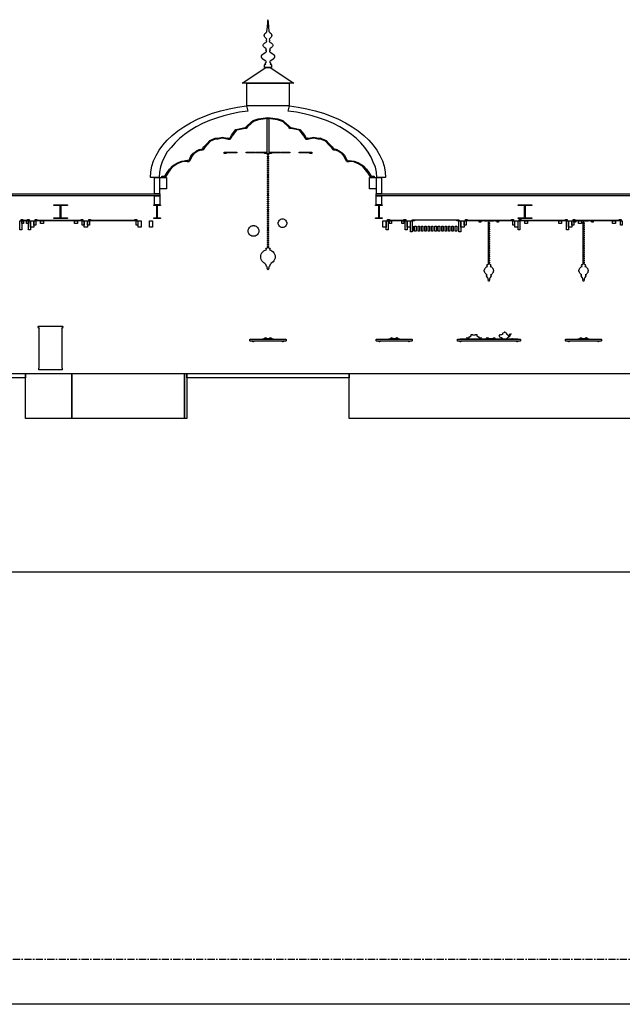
# Model space of a CAD drawing. Header units: millimetres. Extents: x -2320 to 44673, y -183000 to 30400.
# Tile 16 of 33: x 12858 to 26225, y -48000 to -26149. Entities that reach past the tile are written whole.
import ezdxf

# ---------------------------------------------------------------- set-up
doc = ezdxf.new("R2010")
doc.units = ezdxf.units.MM
doc.header["$LTSCALE"] = 50
doc.linetypes.add('CENTER', pattern=[5.08, 3.175, -0.635, 0.635, -0.635])
for name, color, linetype in [('A-BLDG', 8, 'Continuous'), ('A-SECT', 7, 'Continuous'), ('S-GRID', 8, 'CENTER')]:
    doc.layers.add(name, color=color, linetype=linetype)

msp = doc.modelspace()

# ---------------------------------------------------------------- linework, layer by layer
at = {"layer": 'A-BLDG'}
msp.add_lwpolyline([(30400, -48000), (0, -48000), (0, -38400), (30400, -38400)], close=True, dxfattribs=at)
at = {"layer": 'A-SECT'}
for points in [[(18366, -26148.7), (18372, -26208.7), (18378, -26308.7), (18388, -26408.7), (18391, -26418.7), (18414, -26438.7), (18433.4, -26458.7), (18446.4, -26478.7), (18451, -26498.7), (18446.4, -26518.7), (18433.4, -26538.7), (18414, -26558.7), (18391, -26578.7), (18406, -26598.7), (18391, -26618.7), (18396, -26638.7), (18416.7, -26652.1), (18436, -26665.4), (18452.6, -26678.7), (18465.3, -26692.1), (18473.3, -26705.4), (18476, -26718.7), (18473.3, -26732.1), (18465.3, -26745.4), (18452.6, -26758.7), (18436, -26772.1), (18416.7, -26785.4), (18396, -26798.7), (18411, -26818.7), (18396, -26838.7), (18401, -26858.7), (18429.5, -26877.1), (18456, -26895.4), (18478.8, -26913.7), (18496.3, -26932.1), (18507.3, -26950.4), (18511, -26968.7), (18507.3, -26987.1), (18496.3, -27005.4), (18478.8, -27023.7), (18456, -27042.1), (18429.5, -27060.4), (18401, -27078.7), (18406, -27088.7), (18426, -27108.7), (18416, -27128.7), (18441, -27148.7), (18441, -27208.7), (18366, -27208.7), (18291, -27208.7), (18291, -27148.7), (18316, -27128.7), (18306, -27108.7), (18326, -27088.7), (18331, -27078.7), (18302.5, -27060.4), (18276, -27042.1), (18253.2, -27023.7), (18235.7, -27005.4), (18224.7, -26987.1), (18221, -26968.7), (18224.7, -26950.4), (18235.7, -26932.1), (18253.2, -26913.7), (18276, -26895.4), (18302.5, -26877.1), (18331, -26858.7), (18336, -26838.7), (18321, -26818.7), (18336, -26798.7), (18315.3, -26785.4), (18296, -26772.1), (18279.4, -26758.7), (18266.7, -26745.4), (18258.7, -26732.1), (18256, -26718.7), (18258.7, -26705.4), (18266.7, -26692.1), (18279.4, -26678.7), (18296, -26665.4), (18315.3, -26652.1), (18336, -26638.7), (18341, -26618.7), (18326, -26598.7), (18341, -26578.7), (18318, -26558.7), (18298.6, -26538.7), (18285.6, -26518.7), (18281, -26498.7), (18285.6, -26478.7), (18298.6, -26458.7), (18318, -26438.7), (18341, -26418.7), (18344, -26408.7), (18354, -26308.7), (18360, -26208.7)], [(18416, -27208.7), (18938.5, -27558.7), (17793.5, -27558.7), (18316, -27208.7)], [(18838.5, -27558.7), (18838.5, -28058.7), (17893.5, -28058.7), (17893.5, -27558.7)], [(15757.8, -29650), (15765.6, -29525.7), (15789, -29402.2), (15827.8, -29280.1), (15881.9, -29160.2), (15950.7, -29043.2), (16034, -28929.7), (16131.1, -28820.6), (16241.6, -28716.3), (16364.6, -28617.4), (16499.3, -28524.7), (16645, -28438.6), (16800.8, -28359.7), (16965.5, -28288.4), (17138.3, -28225), (17317.9, -28170.1), (17503.3, -28123.9), (17693.2, -28086.7), (17886.3, -28058.7), (17916, -28176.6), (17736.5, -28202.5), (17560.7, -28237), (17389.6, -28279.7), (17224.3, -28330.6), (17065.7, -28389.2), (16914.8, -28455.3), (16772.4, -28528.4), (16639.5, -28608.1), (16516.7, -28693.9), (16404.8, -28785.4), (16304.4, -28882), (16216.2, -28983.1), (16130.3, -29082.2), (16067.9, -29190.5), (16018.4, -29302.7), (15982.8, -29417), (15961.3, -29532.7), (15954, -29649.3)], [(20770.7, -29532.7), (20749.5, -29418.4), (20702.6, -29307.5), (20653.7, -29196.5), (20591.3, -29088.1), (20515.8, -28983.1), (20427.6, -28882), (20327.2, -28785.4), (20215.3, -28693.9), (20092.5, -28608.1), (19959.6, -28528.4), (19817.2, -28455.3), (19666.3, -28389.2), (19507.7, -28330.6), (19342.4, -28279.7), (19171.3, -28237), (18995.5, -28202.5), (18816, -28176.6), (18845.7, -28058.7), (19038.8, -28086.7), (19228.7, -28123.9), (19414.1, -28170.1), (19593.7, -28225), (19766.5, -28288.4), (19931.2, -28359.7), (20087, -28438.6), (20232.7, -28524.7), (20367.4, -28617.4), (20490.4, -28716.3), (20600.9, -28820.6), (20698, -28929.7), (20781.3, -29043.2), (20850.1, -29160.2), (20904.2, -29280.1), (20943, -29402.2), (20966.4, -29525.7), (20974.2, -29650), (20778, -29649.3)], [(19264.6, -28778), (19271.9, -28777), (19306.7, -28769.7), (19380.2, -28756.6), (19478.2, -28775.9), (19483.5, -28776.3), (19500.2, -28776.7), (19512.9, -28775.3), (19520.2, -28777.1), (19529.1, -28773.8), (19531.1, -28774.4), (19657.3, -28830.9), (19722.2, -28902.1), (19787.8, -28972.2), (19810.2, -29001.1), (19823.2, -29018.4), (19833.4, -29023.1), (19834.1, -29023), (19838.5, -29023), (19839.5, -29023), (19839.9, -29023.2), (19841.2, -29023.8), (19842.9, -29024.5), (19853.4, -29020.9), (19853.8, -29021), (19867.7, -29024.3), (19895.6, -29031.1), (19948.1, -29057.7), (20021.8, -29114.1), (20066.2, -29158.6), (20090.1, -29215), (20115.3, -29265.3), (20121, -29278.1), (20126.2, -29281.4), (20133.6, -29280.9), (20135.6, -29280.2), (20151.4, -29282.3), (20167.6, -29270.9), (20275.2, -29286.8), (20358.7, -29317.7), (20371.7, -29322.6), (20484.9, -29394.8), (20547.8, -29467.6), (20605.7, -29542), (20652.3, -29621.5), (20657.6, -29625.5), (20670.4, -29619.4), (20723.3, -29619.3), (20723.3, -29639.3), (20675.8, -29639.3), (20654.2, -29650), (20636.4, -29634), (20589.2, -29553.6), (20532.6, -29480.6), (20471.6, -29410), (20362.4, -29340.4), (20353.4, -29337), (20270.5, -29306.4), (20175.5, -29294.2), (20158.4, -29303.7), (20138.2, -29301.3), (20129, -29301.3), (20119.7, -29301.3), (20105.2, -29291.7), (20097.6, -29274.7), (20072.1, -29224.2), (20049, -29169.7), (20007.9, -29128.7), (19937.4, -29074.8), (19888.7, -29050.1), (19867.6, -29045.1), (19857.3, -29042.7), (19857.1, -29042.7), (19844.7, -29047.2), (19842.7, -29046.4), (19834.9, -29042.9), (19826.7, -29042.9), (19825.8, -29042.9), (19808.4, -29033.3), (19793.2, -29013.1), (19771.3, -28984.6), (19707.2, -28915.8), (19645.1, -28847.6), (19531.3, -28798.7), (19528.8, -28797.9), (19520.8, -28799.6), (19511.9, -28797.5), (19499.2, -28798.7), (19480.6, -28797.2), (19475.1, -28796.6), (19380, -28778.3), (19310.5, -28790.7), (19274.1, -28797.8), (19265.1, -28799.3), (19252.5, -28799.3), (19246.4, -28797.8), (19241.4, -28802.2), (19238.3, -28804.7), (19232, -28806.1), (19227.6, -28808), (19211.9, -28808), (19210.5, -28808), (19203.7, -28797.8), (19188.6, -28786), (19163.3, -28725.7), (19142.4, -28699.6), (19063.7, -28602.9), (18879, -28565), (18872.4, -28564.3), (18861.8, -28565.8), (18860.3, -28566), (18849, -28560.2), (18839.4, -28553.6), (18832.5, -28546.2), (18829.3, -28544.4), (18819.8, -28528.1), (18707.9, -28424.9), (18685.2, -28405), (18578.8, -28370.9), (18472.4, -28356.3), (18366, -28342.9), (18259.7, -28356.3), (18153.3, -28371), (18047, -28405.2), (18001.4, -28445.2), (17910.6, -28528.8), (17901.1, -28545.1), (17901, -28545.2), (17894.1, -28552.6), (17881.2, -28561.4), (17874.1, -28565), (17868.5, -28564.2), (17861.5, -28563.3), (17857.2, -28563.7), (17712, -28593.4), (17668.2, -28602.9), (17569.9, -28726), (17543.8, -28786), (17528.7, -28797.8), (17521.8, -28808), (17517, -28808), (17504.2, -28808), (17502.2, -28807.2), (17495.3, -28805.7), (17492, -28805), (17490.7, -28805.4), (17490, -28804), (17486.6, -28801.1), (17482.9, -28797.8), (17476.8, -28800.6), (17468.8, -28800.5), (17451.7, -28797.8), (17421.9, -28792), (17352, -28779.6), (17263.9, -28796.7), (17246.3, -28798.7), (17229.9, -28797.8), (17226.7, -28797.5), (17208.3, -28801.9), (17200.1, -28800.1), (17193.5, -28802.2), (17088, -28847.6), (17025.9, -28915.8), (16962.2, -28984.6), (16940.6, -29013.1), (16925.5, -29033.3), (16908.2, -29042.9), (16904.2, -29042.9), (16898.2, -29042.9), (16892.6, -29045.4), (16884.6, -29048.6), (16872.2, -29043.8), (16870.6, -29044), (16843.8, -29050.1), (16794.4, -29074.8), (16767.3, -29095.1), (16723.5, -29128.5), (16682.2, -29169), (16659.2, -29223.7), (16633.7, -29274.7), (16626.2, -29291.7), (16611.7, -29301.3), (16606.2, -29301.3), (16594.3, -29301.3), (16581.9, -29302.8), (16564.8, -29293.2), (16467, -29305.7), (16461.2, -29306.4), (16369.5, -29340.4), (16260.9, -29410), (16199.7, -29480.6), (16143, -29553.6), (16096, -29634), (16078.2, -29649.9), (16056.8, -29639.3), (16009.4, -29639.3), (16009.4, -29619.3), (16062.5, -29619.4), (16074.9, -29625.5), (16080.1, -29621.4), (16126.6, -29542), (16184.5, -29467.6), (16247.6, -29394.8), (16360.4, -29322.5), (16456.3, -29286.9), (16466.4, -29285.4), (16572.4, -29269.7), (16588.6, -29281.4), (16598, -29280.1), (16600.8, -29281.1), (16605.2, -29281.4), (16610.4, -29278.1), (16615.9, -29265.3), (16641.1, -29214.5), (16665, -29157.9), (16709.5, -29113.9), (16754.9, -29079.3), (16783.8, -29057.7), (16837, -29031.1), (16873.2, -29022.4), (16876.2, -29022.1), (16886.5, -29025.9), (16893.1, -29023), (16894.2, -29022.5), (16897.8, -29022.5), (16900.6, -29023.1), (16910.6, -29018.4), (16923.5, -29001.2), (16945.7, -28972.2), (17010.9, -28902.1), (17075.8, -28830.9), (17193.7, -28778.1), (17200.1, -28776), (17209.2, -28779.3), (17224.7, -28775.5), (17230.1, -28776.1), (17244.3, -28777.2), (17260.2, -28776.1), (17351.9, -28757.9), (17425.5, -28771), (17455.8, -28777.3), (17467.8, -28779), (17471.3, -28779), (17485.1, -28772.1), (17497, -28779.6), (17503.8, -28786.1), (17506.2, -28787.3), (17506.3, -28787.3), (17510.9, -28788), (17514.3, -28783.5), (17528.5, -28772.1), (17553.1, -28713.4), (17656, -28584.2), (17691.3, -28576.1), (17857.7, -28539.8), (17862.6, -28539.2), (17867.6, -28539.5), (17872.5, -28543.3), (17874.9, -28541.6), (17876.4, -28540.5), (17883.4, -28534.1), (17885.3, -28526.6), (17892, -28515.8), (17991.7, -28425.2), (18035.2, -28387.5), (18148, -28351.4), (18256.8, -28336.5), (18366, -28322.7), (18475.3, -28336.5), (18584.1, -28351.3), (18697, -28387.3), (18717.1, -28404.7), (18838.4, -28515.1), (18847, -28529.2), (18848, -28532.9), (18855.2, -28539.4), (18858, -28541.8), (18860.1, -28543.7), (18864, -28540.6), (18871.2, -28540.3), (18878.4, -28541.1), (19075.7, -28584.4), (19160.2, -28688.2), (19180, -28713.1), (19203.9, -28772.1), (19218.1, -28783.5), (19221.7, -28788.3), (19224.3, -28787.7), (19225.2, -28786.5), (19226.5, -28785.9), (19235.1, -28777.6), (19242.7, -28772.8), (19257.1, -28777.9)], [(18377, -29233.1), (18372, -29255.7), (18377, -29278.3), (18372, -29300.9), (18377, -29323.6), (18372, -29346.2), (18377, -29368.8), (18372, -29391.4), (18377, -29414), (18372, -29436.6), (18377, -29459.3), (18372, -29481.9), (18377, -29504.5), (18372, -29527.1), (18377, -29549.7), (18372, -29572.3), (18377, -29595), (18372, -29617.6), (18377, -29640.2), (18372, -29662.8), (18377, -29685.4), (18372, -29708.1), (18377, -29730.7), (18372, -29753.3), (18377, -29775.9), (18372, -29798.5), (18377, -29821.1), (18372, -29843.8), (18377, -29866.4), (18372, -29889), (18377, -29911.6), (18372, -29934.2), (18377, -29956.8), (18372, -29979.5), (18377, -30002.1), (18372, -30024.7), (18377, -30047.3), (18372, -30069.9), (18377, -30092.5), (18372, -30115.2), (18377, -30137.8), (18372, -30160.4), (18377, -30183), (18372, -30205.6), (18377, -30228.3), (18372, -30250.9), (18377, -30273.5), (18372, -30296.1), (18377, -30318.7), (18372, -30341.3), (18377, -30364), (18372, -30386.6), (18377, -30409.2), (18372, -30431.8), (18377, -30454.4), (18372, -30477), (18377, -30499.7), (18372, -30522.3), (18377, -30544.9), (18372, -30567.5), (18377, -30590.1), (18372, -30612.7), (18377, -30635.4), (18372, -30658), (18377, -30680.6), (18372, -30703.2), (18377, -30725.8), (18372, -30748.5), (18377, -30771.1), (18372, -30793.7), (18377, -30816.3), (18372, -30838.9), (18377, -30861.5), (18372, -30884.2), (18377, -30906.8), (18372, -30929.4), (18377, -30952), (18372, -30974.6), (18377, -30997.2), (18372, -31019.9), (18377, -31042.5), (18372, -31065.1), (18377, -31087.7), (18372, -31110.3), (18377, -31132.9), (18372, -31155.6), (18377, -31178.2), (18372, -31200.8), (18366, -31200.8), (18360, -31200.8), (18355, -31178.2), (18360, -31155.6), (18355, -31132.9), (18360, -31110.3), (18355, -31087.7), (18360, -31065.1), (18355, -31042.5), (18360, -31019.9), (18355, -30997.2), (18360, -30974.6), (18355, -30952), (18360, -30929.4), (18355, -30906.8), (18360, -30884.2), (18355, -30861.5), (18360, -30838.9), (18355, -30816.3), (18360, -30793.7), (18355, -30771.1), (18360, -30748.5), (18355, -30725.8), (18360, -30703.2), (18355, -30680.6), (18360, -30658), (18355, -30635.4), (18360, -30612.7), (18355, -30590.1), (18360, -30567.5), (18355, -30544.9), (18360, -30522.3), (18355, -30499.7), (18360, -30477), (18355, -30454.4), (18360, -30431.8), (18355, -30409.2), (18360, -30386.6), (18355, -30364), (18360, -30341.3), (18355, -30318.7), (18360, -30296.1), (18355, -30273.5), (18360, -30250.9), (18355, -30228.3), (18360, -30205.6), (18355, -30183), (18360, -30160.4), (18355, -30137.8), (18360, -30115.2), (18355, -30092.5), (18360, -30069.9), (18355, -30047.3), (18360, -30024.7), (18355, -30002.1), (18360, -29979.5), (18355, -29956.8), (18360, -29934.2), (18355, -29911.6), (18360, -29889), (18355, -29866.4), (18360, -29843.8), (18355, -29821.1), (18360, -29798.5), (18355, -29775.9), (18360, -29753.3), (18355, -29730.7), (18360, -29708.1), (18355, -29685.4), (18360, -29662.8), (18355, -29640.2), (18360, -29617.6), (18355, -29595), (18360, -29572.3), (18355, -29549.7), (18360, -29527.1), (18355, -29504.5), (18360, -29481.9), (18355, -29459.3), (18360, -29436.6), (18355, -29414), (18360, -29391.4), (18355, -29368.8), (18360, -29346.2), (18355, -29323.6), (18360, -29300.9), (18355, -29278.3), (18360, -29255.7), (18355, -29233.1), (18360, -29210.5), (18355, -29187.9), (18360, -29165.2), (18355, -29142.6), (18360, -29120), (18286.2, -29120), (18286, -29120), (18286, -29100), (18273, -29100), (18248.4, -29100), (18232.6, -29100), (18152.7, -29100), (18118, -29100), (18097.1, -29100), (18097.1, -29088), (18118, -29088), (18152.7, -29088), (18232.6, -29088), (18248.4, -29088), (18273, -29088), (18286, -29088), (18286.2, -29088), (18316, -29088), (18350.8, -29088), (18350.8, -28342.9), (18381.2, -28342.9), (18381.2, -29088), (18416, -29088), (18445.8, -29088), (18446, -29088), (18459, -29088), (18483.6, -29088), (18499.4, -29088), (18579.3, -29088), (18614, -29088), (18634.9, -29088), (18634.9, -29100), (18614, -29100), (18579.3, -29100), (18499.4, -29100), (18483.6, -29100), (18459, -29100), (18446, -29100), (18446, -29120), (18445.8, -29120), (18372, -29120), (18377, -29142.6), (18372, -29165.2), (18377, -29187.9), (18372, -29210.5)], [(17672.5, -29088), (17672.5, -29100), (17441, -29100), (17441, -29120), (17396, -29120), (17396, -29088), (17416, -29088), (17441, -29088)], [(17985.4, -29088), (17990.1, -29088), (17993.7, -29088), (18023.1, -29088), (18036.9, -29088), (18063.7, -29088), (18084.6, -29088), (18084.6, -29100), (18063.7, -29100), (18036.9, -29100), (18023.1, -29100), (17993.7, -29100), (17990.1, -29100), (17985.4, -29100), (17978.9, -29100), (17969.5, -29100), (17955.1, -29100), (17930.7, -29100), (17881.5, -29100), (17881.5, -29088), (17930.7, -29088), (17955.1, -29088), (17969.5, -29088), (17978.9, -29088)], [(18746.6, -29100), (18741.9, -29100), (18738.3, -29100), (18708.9, -29100), (18695.1, -29100), (18668.3, -29100), (18647.4, -29100), (18647.4, -29088), (18668.3, -29088), (18695.1, -29088), (18708.9, -29088), (18738.3, -29088), (18741.9, -29088), (18746.6, -29088), (18753.1, -29088), (18762.5, -29088), (18776.9, -29088), (18801.3, -29088), (18850.5, -29088), (18850.5, -29100), (18801.3, -29100), (18776.9, -29100), (18762.5, -29100), (18753.1, -29100)], [(19291, -29088), (19316, -29088), (19336, -29088), (19336, -29120), (19291, -29120), (19291, -29100), (19059.5, -29100), (19059.5, -29088)], [(15906, -30010), (15850, -30010), (15850, -29650), (15906, -29650), (15962, -29650), (15962, -30010)], [(16116, -29900), (15966, -29900), (15966, -29650), (16116, -29650)], [(20766, -29900), (20616, -29900), (20616, -29650), (20766, -29650)], [(20826, -29650), (20882, -29650), (20882, -30010), (20826, -30010), (20770, -30010), (20770, -29650)], [(15966, -30010), (15966, -30060), (12688, -30060), (12688, -30010)], [(15966, -30260), (15846, -30260), (15846, -30060), (15966, -30060)], [(35169.5, -30010), (35169.5, -30060), (20766, -30060), (20766, -30010)], [(20886, -30260), (20766, -30260), (20766, -30060), (20886, -30060)], [(13758.9, -30270.7), (13616, -30270.7), (13616, -30260), (13916, -30260), (13916, -30270.7), (13773.1, -30270.7), (13773.1, -30549.3), (13916, -30549.3), (13916, -30560), (13616, -30560), (13616, -30549.3), (13758.9, -30549.3)], [(15902.4, -30549.3), (15902.4, -30270.7), (15831, -30270.7), (15831, -30260), (15981, -30260), (15981, -30270.7), (15909.6, -30270.7), (15909.6, -30549.3), (15981, -30549.3), (15981, -30560), (15831, -30560), (15831, -30549.3)], [(20822.4, -30270.7), (20751, -30270.7), (20751, -30260), (20901, -30260), (20901, -30270.7), (20829.6, -30270.7), (20829.6, -30549.3), (20901, -30549.3), (20901, -30560), (20751, -30560), (20751, -30549.3), (20822.4, -30549.3)], [(24058.9, -30270.7), (23916, -30270.7), (23916, -30260), (24216, -30260), (24216, -30270.7), (24073.1, -30270.7), (24073.1, -30549.3), (24216, -30549.3), (24216, -30560), (23916, -30560), (23916, -30549.3), (24058.9, -30549.3)], [(12888, -30586), (12928, -30586), (12928, -30598), (13028.4, -30598), (13028.4, -30586), (13068.4, -30586), (13068.4, -30598), (13038.4, -30598), (13038.4, -30610), (12918, -30610), (12918, -30598), (12888, -30598)], [(13198.4, -30586), (13238.4, -30586), (13238.4, -30598), (14221.9, -30598), (14221.9, -30586), (14261.9, -30586), (14261.9, -30598), (14231.9, -30598), (14231.9, -30610), (13228.4, -30610), (13228.4, -30598), (13198.4, -30598)], [(14431.9, -30586), (14431.9, -30598), (15415.3, -30598), (15415.3, -30586), (15455.3, -30586), (15455.3, -30598), (15425.3, -30598), (15425.3, -30610), (14421.9, -30610), (14421.9, -30598), (14391.9, -30598), (14391.9, -30586)], [(18770.9, -30710.9), (18755.3, -30731.7), (18746.1, -30739.7), (18730.3, -30750), (18723, -30753.2), (18704.5, -30758.2), (18687.8, -30759.8), (18671.1, -30758.2), (18652.5, -30753.2), (18645.2, -30750), (18629.4, -30739.7), (18620.3, -30731.7), (18604.6, -30710.9), (18596, -30690.7), (18595.2, -30688.3), (18593.9, -30676.8), (18590.3, -30676.8), (18590.3, -30652.8), (18593.9, -30652.8), (18595.2, -30641.3), (18596, -30638.9), (18604.6, -30618.7), (18620.3, -30597.9), (18629.4, -30590), (18645.2, -30579.7), (18652.5, -30576.5), (18671.1, -30571.4), (18687.8, -30569.9), (18704.5, -30571.4), (18723, -30576.5), (18730.3, -30579.7), (18746.1, -30590), (18755.3, -30597.9), (18770.9, -30618.7), (18779.5, -30638.9), (18780.4, -30641.3), (18781.7, -30652.8), (18785.2, -30652.8), (18785.2, -30676.8), (18781.7, -30676.8), (18780.4, -30688.3), (18779.5, -30690.7)], [(21018, -30586), (21058, -30586), (21058, -30598), (21382.7, -30598), (21382.7, -30586), (21422.7, -30586), (21422.7, -30598), (21392.7, -30598), (21392.7, -30610), (21048, -30610), (21048, -30598), (21018, -30598)], [(21612.7, -30610), (21572.7, -30610), (21572.7, -30598), (21567.7, -30598), (21567.7, -30588), (22601.2, -30588), (22601.2, -30598), (22596.2, -30598), (22596.2, -30610), (22556.2, -30610), (22556.2, -30598), (21612.7, -30598)], [(23769.7, -30586), (23809.7, -30586), (23809.7, -30598), (23779.7, -30598), (23779.7, -30610), (22776.2, -30610), (22776.2, -30598), (22746.2, -30598), (22746.2, -30586), (22786.2, -30586), (22786.2, -30598), (23769.7, -30598)], [(23979.7, -30586), (23979.7, -30598), (24963.2, -30598), (24963.2, -30586), (25003.2, -30586), (25003.2, -30598), (24973.2, -30598), (24973.2, -30610), (23969.7, -30610), (23969.7, -30598), (23939.7, -30598), (23939.7, -30586)], [(25133.2, -30586), (25173.2, -30586), (25173.2, -30598), (26156.7, -30598), (26156.7, -30586), (26196.7, -30586), (26196.7, -30598), (26166.7, -30598), (26166.7, -30610), (25163.2, -30610), (25163.2, -30598), (25133.2, -30598)], [(12861, -30610), (12903, -30610), (12903, -30810), (12861, -30810)], [(12945.5, -30612), (12945.5, -30670), (12904, -30670), (12904, -30612)], [(13052.4, -30612), (13052.4, -30670), (13010.9, -30670), (13010.9, -30612)], [(13053.4, -30610), (13095.4, -30610), (13095.4, -30810), (13053.4, -30810)], [(13168.4, -30610), (13168.4, -30750), (13098.4, -30750), (13098.4, -30610)], [(13171.4, -30610), (13213.4, -30610), (13213.4, -30710), (13171.4, -30710)], [(13321.5, -30612), (13383.5, -30612), (13383.5, -30670), (13321.5, -30670)], [(14076.7, -30612), (14138.8, -30612), (14138.8, -30670), (14076.7, -30670)], [(14246.9, -30610), (14288.9, -30610), (14288.9, -30710), (14246.9, -30710)], [(14361.9, -30750), (14291.9, -30750), (14291.9, -30610), (14361.9, -30610)], [(14364.9, -30610), (14406.9, -30610), (14406.9, -30710), (14364.9, -30710)], [(15440.3, -30610), (15482.3, -30610), (15482.3, -30710), (15440.3, -30710)], [(15555.3, -30750), (15485.3, -30750), (15485.3, -30610), (15555.3, -30610)], [(15806, -30610), (15806, -30750), (15736, -30750), (15736, -30610)], [(18134.6, -30914.6), (18110.2, -30935.8), (18102.6, -30940.2), (18079.5, -30950.4), (18069.1, -30953.2), (18060.9, -30954.7), (18044.2, -30955.7), (18027.5, -30954.7), (18019.3, -30953.2), (18009, -30950.4), (17985.9, -30940.2), (17978.3, -30935.8), (17953.8, -30914.6), (17952.5, -30912.8), (17938.4, -30890.4), (17929, -30864.1), (17927.3, -30848.8), (17923.4, -30848.8), (17923.4, -30824.8), (17927.3, -30824.8), (17929, -30809.5), (17938.4, -30783.2), (17952.5, -30760.8), (17953.8, -30759), (17978.3, -30737.8), (17985.9, -30733.4), (18009, -30723.2), (18019.3, -30720.4), (18027.5, -30718.9), (18044.2, -30717.9), (18060.9, -30718.9), (18069.1, -30720.4), (18079.5, -30723.2), (18102.6, -30733.4), (18110.2, -30737.8), (18134.6, -30759), (18136, -30760.8), (18150, -30783.2), (18159.4, -30809.5), (18161.1, -30824.8), (18165, -30824.8), (18165, -30848.8), (18161.1, -30848.8), (18159.4, -30864.1), (18150, -30890.4), (18136, -30912.8)], [(20986, -30750), (20916, -30750), (20916, -30610), (20986, -30610)], [(20991, -30610), (21033, -30610), (21033, -30810), (20991, -30810)], [(21060.1, -30612), (21106.8, -30612), (21106.8, -30670), (21060.1, -30670)], [(21333.9, -30612), (21380.7, -30612), (21380.7, -30670), (21333.9, -30670)], [(21449.7, -30610), (21449.7, -30810), (21407.7, -30810), (21407.7, -30610)], [(21522.7, -30750), (21452.7, -30750), (21452.7, -30610), (21522.7, -30610)], [(21567.7, -30610), (21567.7, -30860), (21525.7, -30860), (21525.7, -30610)], [(21568.7, -30730), (21576.2, -30730), (21576.2, -30840), (21568.7, -30840)], [(21619.2, -30730), (21651.2, -30730), (21651.2, -30840), (21619.2, -30840)], [(21694.2, -30730), (21726.2, -30730), (21726.2, -30840), (21694.2, -30840)], [(21769.2, -30730), (21801.2, -30730), (21801.2, -30840), (21769.2, -30840)], [(21844.2, -30730), (21876.2, -30730), (21876.2, -30840), (21844.2, -30840)], [(21919.2, -30730), (21951.2, -30730), (21951.2, -30840), (21919.2, -30840)], [(21994.2, -30730), (22026.2, -30730), (22026.2, -30840), (21994.2, -30840)], [(22101.2, -30730), (22101.2, -30840), (22069.2, -30840), (22069.2, -30730)], [(22176.2, -30730), (22176.2, -30840), (22144.2, -30840), (22144.2, -30730)], [(22219.2, -30730), (22251.2, -30730), (22251.2, -30840), (22219.2, -30840)], [(22294.2, -30730), (22326.2, -30730), (22326.2, -30840), (22294.2, -30840)], [(22369.2, -30730), (22401.2, -30730), (22401.2, -30840), (22369.2, -30840)], [(22444.2, -30730), (22476.2, -30730), (22476.2, -30840), (22444.2, -30840)], [(22519.2, -30730), (22551.2, -30730), (22551.2, -30840), (22519.2, -30840)], [(22601.2, -30610), (22643.2, -30610), (22643.2, -30860), (22601.2, -30860)], [(22716.2, -30610), (22716.2, -30750), (22646.2, -30750), (22646.2, -30610)], [(22719.2, -30610), (22761.2, -30610), (22761.2, -30710), (22719.2, -30710)], [(23086, -30611), (23118, -30611), (23118, -30622), (23086, -30622), (23086, -30640), (23051, -30640), (23051, -30611), (23066, -30611)], [(23166, -30611), (23366, -30611), (23366, -30622), (23166, -30622)], [(23277, -30709.2), (23272, -30732.3), (23277, -30755.4), (23272, -30778.5), (23277, -30801.5), (23272, -30824.6), (23277, -30847.7), (23272, -30870.7), (23277, -30893.8), (23272, -30916.9), (23277, -30940), (23272, -30963), (23277, -30986.1), (23272, -31009.2), (23277, -31032.3), (23272, -31055.3), (23277, -31078.4), (23272, -31101.5), (23277, -31124.6), (23272, -31147.7), (23277, -31170.7), (23272, -31193.8), (23277, -31216.9), (23272, -31239.9), (23277, -31263), (23272, -31286.1), (23277, -31309.2), (23272, -31332.2), (23277, -31355.3), (23272, -31378.4), (23277, -31401.5), (23272, -31424.6), (23277, -31447.6), (23272, -31470.7), (23277, -31493.8), (23272, -31516.9), (23277, -31539.9), (23272, -31563), (23266, -31563), (23260, -31563), (23255, -31539.9), (23260, -31516.9), (23255, -31493.8), (23260, -31470.7), (23255, -31447.6), (23260, -31424.6), (23255, -31401.5), (23260, -31378.4), (23255, -31355.3), (23260, -31332.2), (23255, -31309.2), (23260, -31286.1), (23255, -31263), (23260, -31239.9), (23255, -31216.9), (23260, -31193.8), (23255, -31170.7), (23260, -31147.7), (23255, -31124.6), (23260, -31101.5), (23255, -31078.4), (23260, -31055.3), (23255, -31032.3), (23260, -31009.2), (23255, -30986.1), (23260, -30963), (23255, -30940), (23260, -30916.9), (23255, -30893.8), (23260, -30870.7), (23255, -30847.7), (23260, -30824.6), (23255, -30801.5), (23260, -30778.5), (23255, -30755.4), (23260, -30732.3), (23255, -30709.2), (23260, -30686.1), (23255, -30663.1), (23260, -30640), (23266, -30640), (23272, -30640), (23277, -30663.1), (23272, -30686.1)], [(23466, -30611), (23481, -30611), (23481, -30640), (23446, -30640), (23446, -30622), (23414, -30622), (23414, -30611), (23446, -30611)], [(23794.7, -30610), (23836.7, -30610), (23836.7, -30710), (23794.7, -30710)], [(23909.7, -30750), (23839.7, -30750), (23839.7, -30610), (23909.7, -30610)], [(23912.7, -30610), (23954.7, -30610), (23954.7, -30810), (23912.7, -30810)], [(24124.8, -30612), (24124.8, -30670), (24062.8, -30670), (24062.8, -30612)], [(24818, -30612), (24880.1, -30612), (24880.1, -30670), (24818, -30670)], [(24988.2, -30610), (25030.2, -30610), (25030.2, -30810), (24988.2, -30810)], [(25103.2, -30750), (25033.2, -30750), (25033.2, -30610), (25103.2, -30610)], [(25106.2, -30610), (25148.2, -30610), (25148.2, -30710), (25106.2, -30710)], [(25186, -30611), (25218, -30611), (25218, -30622), (25186, -30622), (25186, -30640), (25151, -30640), (25151, -30611), (25166, -30611)], [(25256.3, -30612), (25318.3, -30612), (25318.3, -30670), (25256.3, -30670)], [(25266, -30611), (25466, -30611), (25466, -30622), (25266, -30622)], [(25377, -30709.2), (25372, -30732.3), (25377, -30755.4), (25372, -30778.5), (25377, -30801.5), (25372, -30824.6), (25377, -30847.7), (25372, -30870.7), (25377, -30893.8), (25372, -30916.9), (25377, -30940), (25372, -30963), (25377, -30986.1), (25372, -31009.2), (25377, -31032.3), (25372, -31055.3), (25377, -31078.4), (25372, -31101.5), (25377, -31124.6), (25372, -31147.7), (25377, -31170.7), (25372, -31193.8), (25377, -31216.9), (25372, -31239.9), (25377, -31263), (25372, -31286.1), (25377, -31309.2), (25372, -31332.2), (25377, -31355.3), (25372, -31378.4), (25377, -31401.5), (25372, -31424.6), (25377, -31447.6), (25372, -31470.7), (25377, -31493.8), (25372, -31516.9), (25377, -31539.9), (25372, -31563), (25366, -31563), (25360, -31563), (25355, -31539.9), (25360, -31516.9), (25355, -31493.8), (25360, -31470.7), (25355, -31447.6), (25360, -31424.6), (25355, -31401.5), (25360, -31378.4), (25355, -31355.3), (25360, -31332.2), (25355, -31309.2), (25360, -31286.1), (25355, -31263), (25360, -31239.9), (25355, -31216.9), (25360, -31193.8), (25355, -31170.7), (25360, -31147.7), (25355, -31124.6), (25360, -31101.5), (25355, -31078.4), (25360, -31055.3), (25355, -31032.3), (25360, -31009.2), (25355, -30986.1), (25360, -30963), (25355, -30940), (25360, -30916.9), (25355, -30893.8), (25360, -30870.7), (25355, -30847.7), (25360, -30824.6), (25355, -30801.5), (25360, -30778.5), (25355, -30755.4), (25360, -30732.3), (25355, -30709.2), (25360, -30686.1), (25355, -30663.1), (25360, -30640), (25366, -30640), (25372, -30640), (25377, -30663.1), (25372, -30686.1)], [(25566, -30611), (25581, -30611), (25581, -30640), (25546, -30640), (25546, -30622), (25514, -30622), (25514, -30611), (25546, -30611)], [(26011.5, -30612), (26073.5, -30612), (26073.5, -30670), (26011.5, -30670)], [(26181.7, -30610), (26223.7, -30610), (26223.7, -30710), (26181.7, -30710)], [(18207.2, -31400.8), (18209.1, -31381.6), (18218.2, -31351.6), (18233, -31323.9), (18252.9, -31299.7), (18277.1, -31279.8), (18304.8, -31265), (18332.8, -31256.5), (18321, -31240.8), (18336, -31215.8), (18354, -31205.8), (18366, -31200.8), (18378, -31205.8), (18396, -31215.8), (18411, -31240.8), (18399.2, -31256.5), (18427.2, -31265), (18454.9, -31279.8), (18479.1, -31299.7), (18499, -31323.9), (18513.8, -31351.6), (18522.9, -31381.6), (18524.8, -31400.8), (18528.4, -31400.8), (18528.4, -31424.8), (18524.8, -31424.8), (18522.9, -31444), (18513.8, -31474), (18499, -31501.7), (18479.1, -31525.9), (18454.9, -31545.8), (18428.3, -31560), (18438, -31560), (18416, -31580), (18396, -31620), (18376, -31650), (18382, -31670), (18372, -31700), (18366, -31700), (18360, -31700), (18350, -31670), (18356, -31650), (18336, -31620), (18316, -31580), (18294, -31560), (18303.7, -31560), (18277.1, -31545.8), (18252.9, -31525.9), (18233, -31501.7), (18218.2, -31474), (18209.1, -31444), (18207.2, -31424.8), (18203.6, -31424.8), (18203.6, -31400.8)], [(23173.6, -31756.3), (23167.9, -31737.5), (23167.2, -31730), (23164.5, -31730), (23164.5, -31706), (23167.2, -31706), (23167.9, -31698.5), (23173.6, -31679.7), (23182.9, -31662.4), (23195.3, -31647.3), (23210.4, -31634.9), (23227.7, -31625.6), (23236.3, -31623), (23236, -31623), (23221, -31603), (23236, -31578), (23254, -31568), (23266, -31563), (23278, -31568), (23296, -31578), (23311, -31603), (23296, -31623), (23295.7, -31623), (23304.3, -31625.6), (23321.6, -31634.9), (23336.7, -31647.3), (23349.1, -31662.4), (23358.4, -31679.7), (23364.1, -31698.5), (23364.8, -31706), (23367.5, -31706), (23367.5, -31730), (23364.8, -31730), (23364.1, -31737.5), (23358.4, -31756.3), (23349.1, -31773.6), (23336.7, -31788.7), (23321.6, -31801.1), (23305, -31810), (23311, -31810), (23316, -31830), (23296, -31870), (23276, -31900), (23282, -31920), (23272, -31950), (23266, -31950), (23260, -31950), (23250, -31920), (23256, -31900), (23236, -31870), (23216, -31830), (23221, -31810), (23227, -31810), (23210.4, -31801.1), (23195.3, -31788.7), (23182.9, -31773.6)], [(25416, -31830), (25396, -31870), (25376, -31900), (25382, -31920), (25372, -31950), (25366, -31950), (25360, -31950), (25350, -31920), (25356, -31900), (25336, -31870), (25316, -31830), (25321, -31810), (25327, -31810), (25310.4, -31801.1), (25295.3, -31788.7), (25282.9, -31773.6), (25273.6, -31756.3), (25267.9, -31737.5), (25267.2, -31730), (25264.5, -31730), (25264.5, -31706), (25267.2, -31706), (25267.9, -31698.5), (25273.6, -31679.7), (25282.9, -31662.4), (25295.3, -31647.3), (25310.4, -31634.9), (25327.7, -31625.6), (25336.3, -31623), (25336, -31623), (25321, -31603), (25336, -31578), (25354, -31568), (25366, -31563), (25378, -31568), (25396, -31578), (25411, -31603), (25396, -31623), (25395.7, -31623), (25404.3, -31625.6), (25421.6, -31634.9), (25436.7, -31647.3), (25449.1, -31662.4), (25458.4, -31679.7), (25464.1, -31698.5), (25464.8, -31706), (25467.5, -31706), (25467.5, -31730), (25464.8, -31730), (25464.1, -31737.5), (25458.4, -31756.3), (25449.1, -31773.6), (25436.7, -31788.7), (25421.6, -31801.1), (25405, -31810), (25411, -31810)], [(13291, -32999), (13295, -32995), (13279, -32995), (13276, -32992), (13276, -32978), (13279, -32975), (13272, -32975), (13266, -32969), (13266, -32956), (13272, -32950), (13810, -32950), (13816, -32956), (13816, -32969), (13810, -32975), (13803, -32975), (13806, -32978), (13806, -32992), (13803, -32995), (13787, -32995), (13791, -32999), (13791, -33880), (13796, -33880), (13799, -33883), (13799, -33917), (13796, -33920), (13286, -33920), (13283, -33917), (13283, -33883), (13286, -33880), (13291, -33880)], [(18490.8, -33240), (18241.2, -33240), (18241.2, -33237), (18293.9, -33237), (18289, -33219), (18298.8, -33203), (18308.5, -33205.9), (18327.6, -33210.8), (18328.8, -33211), (18338.2, -33223), (18340.3, -33223.1), (18350.1, -33223.3), (18358.4, -33223.4), (18366, -33223.4), (18373.6, -33223.4), (18381.9, -33223.3), (18391.7, -33223.1), (18393.8, -33223), (18403.2, -33211), (18404.4, -33210.8), (18423.5, -33205.9), (18433.2, -33203), (18443, -33219), (18438.1, -33237), (18490.8, -33237)], [(21290.8, -33240), (21041.2, -33240), (21041.2, -33237), (21093.9, -33237), (21089, -33219), (21098.8, -33203), (21108.5, -33205.9), (21127.6, -33210.8), (21128.8, -33211), (21138.2, -33223), (21140.3, -33223.1), (21150.1, -33223.3), (21158.4, -33223.4), (21166, -33223.4), (21173.6, -33223.4), (21181.9, -33223.3), (21191.7, -33223.1), (21193.8, -33223), (21203.2, -33211), (21204.4, -33210.8), (21223.5, -33205.9), (21233.2, -33203), (21243, -33219), (21238.1, -33237), (21290.8, -33237)], [(22846, -33237), (22786, -33217), (22771, -33205), (22822.3, -33210), (22836, -33186), (22873.5, -33163.5), (22873.5, -33137), (22908.5, -33137), (22908.5, -33151.5), (22936, -33146), (22963.5, -33151.5), (22963.5, -33137), (22998.5, -33137), (22998.5, -33163.5), (23036, -33186), (23049.7, -33210), (23101, -33205), (23086, -33217), (23026, -33237), (23220.5, -33237), (23216, -33219), (23225, -33203), (23250.2, -33211), (23256.5, -33223), (23306, -33225), (23355.5, -33223), (23361.8, -33211), (23387, -33203), (23396, -33219), (23391.5, -33237), (23520, -33237), (23506, -33225), (23510.2, -33223), (23522.8, -33233), (23574, -33233), (23570, -33227), (23548, -33203), (23546.8, -33198.8), (23543.7, -33207.5), (23509.7, -33195.5), (23512, -33189), (23505.3, -33190.9), (23497.3, -33162.9), (23504, -33161), (23498.5, -33157), (23514.5, -33135), (23520, -33139), (23520.4, -33132), (23554.4, -33134), (23554.2, -33136.8), (23566, -33125), (23579, -33117), (23576, -33117), (23576, -33109), (23580, -33109), (23586, -33097), (23604, -33089), (23609, -33085), (23605, -33077), (23616, -33073), (23627, -33077), (23623, -33085), (23628, -33089), (23646, -33097), (23652, -33109), (23656, -33109), (23656, -33117), (23653, -33117), (23666, -33125), (23686, -33145), (23692, -33175), (23691.8, -33175.5), (23700.2, -33170.8), (23700.8, -33171.9), (23720.6, -33150.3), (23722.1, -33151.6), (23735.2, -33129.1), (23736.9, -33130.1), (23746.9, -33112.2), (23757.1, -33117.8), (23747.1, -33135.8), (23741, -33132.4), (23748.7, -33136.9), (23734.7, -33160.9), (23728.1, -33157.1), (23735.4, -33163.7), (23713.4, -33187.7), (23706, -33181), (23711.8, -33191.2), (23681.8, -33208.2), (23680.8, -33206.5), (23662, -33227), (23658, -33233), (23769.2, -33233), (23781.8, -33223), (23786, -33225), (23772, -33237), (23906, -33237), (23906, -33240), (22626, -33240), (22626, -33237)], [(25490.8, -33240), (25241.2, -33240), (25241.2, -33237), (25293.9, -33237), (25289, -33219), (25298.8, -33203), (25308.5, -33205.9), (25327.6, -33210.8), (25328.8, -33211), (25338.2, -33223), (25340.3, -33223.1), (25350.1, -33223.3), (25358.4, -33223.4), (25366, -33223.4), (25373.6, -33223.4), (25381.9, -33223.3), (25391.7, -33223.1), (25393.8, -33223), (25403.2, -33211), (25404.4, -33210.8), (25423.5, -33205.9), (25433.2, -33203), (25443, -33219), (25438.1, -33237), (25490.8, -33237)], [(18032.5, -33280), (18036, -33280), (18036, -33274), (18030, -33280), (17972, -33280), (17966, -33274), (17966, -33246), (17972, -33240), (18030, -33240), (18036, -33246), (18036, -33240), (18696, -33240), (18696, -33246), (18702, -33240), (18760, -33240), (18766, -33246), (18766, -33274), (18760, -33280), (18702, -33280), (18696, -33274), (18696, -33280), (18699.5, -33280), (18699.5, -33295), (18687.5, -33295), (18687.5, -33280), (18044.5, -33280), (18044.5, -33295), (18032.5, -33295)], [(20832.5, -33280), (20836, -33280), (20836, -33274), (20830, -33280), (20772, -33280), (20766, -33274), (20766, -33246), (20772, -33240), (20830, -33240), (20836, -33246), (20836, -33240), (21496, -33240), (21496, -33246), (21502, -33240), (21560, -33240), (21566, -33246), (21566, -33274), (21560, -33280), (21502, -33280), (21496, -33274), (21496, -33280), (21499.5, -33280), (21499.5, -33295), (21487.5, -33295), (21487.5, -33280), (20844.5, -33280), (20844.5, -33295), (20832.5, -33295)], [(22632.5, -33280), (22636, -33280), (22636, -33274), (22630, -33280), (22572, -33280), (22566, -33274), (22566, -33246), (22572, -33240), (22630, -33240), (22636, -33246), (22636, -33240), (23896, -33240), (23896, -33246), (23902, -33240), (23960, -33240), (23966, -33246), (23966, -33274), (23960, -33280), (23902, -33280), (23896, -33274), (23896, -33280), (23899.5, -33280), (23899.5, -33295), (23887.5, -33295), (23887.5, -33280), (22644.5, -33280), (22644.5, -33295), (22632.5, -33295)], [(25032.5, -33280), (25036, -33280), (25036, -33274), (25030, -33280), (24972, -33280), (24966, -33274), (24966, -33246), (24972, -33240), (25030, -33240), (25036, -33246), (25036, -33240), (25696, -33240), (25696, -33246), (25702, -33240), (25760, -33240), (25766, -33246), (25766, -33274), (25760, -33280), (25702, -33280), (25696, -33274), (25696, -33280), (25699.5, -33280), (25699.5, -33295), (25687.5, -33295), (25687.5, -33280), (25044.5, -33280), (25044.5, -33295), (25032.5, -33295)], [(12988, -34001.8), (12988, -34100), (9388, -34100), (9388, -34001.8)], [(12988, -34001.8), (14016, -34001.8), (14016, -35000), (12988, -35000)], [(16516, -34003), (16516, -35000), (14016, -35000), (14016, -34003)], [(16516, -34000), (16566, -34000), (16566, -35000), (16516, -35000)], [(20166, -34001.8), (20166, -34100), (16566, -34100), (16566, -34001.8)], [(26816, -34001.8), (26897.3, -34001.8), (26897.3, -35000), (26816, -35000), (20166, -35000), (20166, -34001.8)]]:
    msp.add_lwpolyline(points, close=True, dxfattribs=at)
at = {"layer": 'S-GRID'}
for p, q in [((-500, -34000), (35669.5, -34000)), ((-500, -47000), (43181.5, -47000))]:
    msp.add_line(p, q, dxfattribs=at)

doc.saveas('drawing.dxf')
